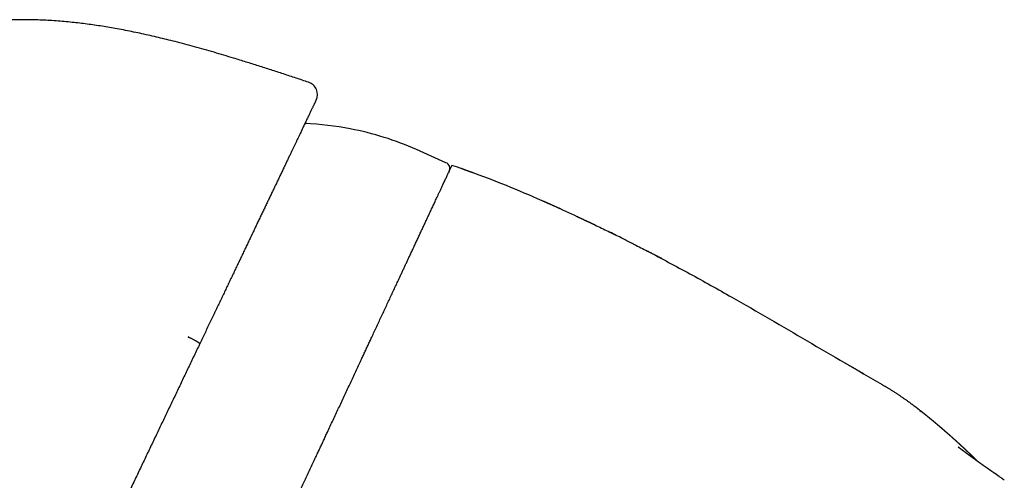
# Model space of a CAD drawing. Header units: millimetres. Extents: x 8 to 755, y 12 to 444.
# Tile 4 of 44: x 117 to 194, y 408 to 444. Entities that reach past the tile are written whole.
import ezdxf

# ---------------------------------------------------------------- set-up
doc = ezdxf.new("R2010")
doc.units = ezdxf.units.MM

msp = doc.modelspace()

# ---------------------------------------------------------------- linework, layer by layer
at = {"color": 7, "linetype": 'Continuous', "lineweight": 30}
for p, q in [((150.392, 432.92), (148.116, 433.934)), ((150.64, 432.248), (150.597, 432.155)), ((161.924, 428.092), (161.877, 428.114)), ((161.912, 428.074), (161.924, 428.092)), ((166.002, 426.062), (166.002, 426.061)), ((130.406, 419.39), (130.447, 419.386)), ((184.225, 415.683), (184.278, 415.651)), ((187.123, 413.704), (187.225, 413.624)), ((190.104, 410.85), (190.094, 410.858)), ((190.116, 410.841), (190.094, 410.858)), ((190.116, 410.841), (190.094, 410.858)), ((193.069, 408.716), (192.894, 408.836))]:
    msp.add_line(p, q, dxfattribs=at)
for centre, radius, start, end in [((139.429, 438.211), 1, 334.5, 71.65722), ((138.298, 410.985), 25, 79.20959, 87.33138), ((138.596, 412.552), 23.405, 66, 79.20959), ((150.189, 432.464), 0.5, 335, 66)]:
    msp.add_arc(centre, radius, start, end, dxfattribs=at)
for points, knots in [([(139.743, 439.16), (139.42, 439.267), (138.775, 439.481), (137.806, 439.8), (136.837, 440.115), (135.87, 440.425), (134.903, 440.73), (134.006, 441.007), (133.179, 441.257), (132.422, 441.48), (131.666, 441.698), (130.91, 441.909), (130.156, 442.113), (129.439, 442.301), (128.759, 442.472), (128.115, 442.628), (127.473, 442.778), (126.831, 442.92), (126.191, 443.055), (125.552, 443.183), (124.932, 443.3), (124.331, 443.406), (123.748, 443.501), (123.167, 443.589), (122.587, 443.669), (122.008, 443.742), (121.413, 443.808), (120.802, 443.866), (120.175, 443.916), (119.55, 443.956), (118.927, 443.985), (118.305, 444.004), (117.684, 444.013), (117.083, 444.012), (116.5, 444.002), (115.935, 443.983), (115.372, 443.957), (114.811, 443.922), (114.251, 443.879), (113.692, 443.828), (113.135, 443.769), (112.579, 443.702), (112.024, 443.627), (111.471, 443.545), (110.92, 443.454), (110.336, 443.35), (109.722, 443.23), (109.078, 443.094), (108.435, 442.947), (107.804, 442.792), (107.185, 442.63), (106.577, 442.462), (105.972, 442.284), (105.368, 442.096), (104.769, 441.901), (104.176, 441.699), (103.589, 441.489), (103.003, 441.271), (102.414, 441.042), (101.824, 440.804), (101.232, 440.555), (100.641, 440.298), (100.052, 440.033), (99.465, 439.759), (98.88, 439.477), (98.264, 439.171), (97.618, 438.839), (96.943, 438.479), (96.27, 438.109), (95.599, 437.728), (94.931, 437.336), (94.278, 436.943), (93.641, 436.547), (93.018, 436.15), (92.398, 435.744), (91.779, 435.329), (91.151, 434.898), (90.513, 434.448), (89.864, 433.981), (89.219, 433.504), (88.576, 433.018), (87.935, 432.523), (87.31, 432.029), (86.699, 431.536), (86.102, 431.045), (85.508, 430.547), (84.916, 430.041), (84.303, 429.508), (83.671, 428.947), (83.018, 428.356), (82.369, 427.758), (81.722, 427.15), (81.079, 426.535), (80.438, 425.911), (79.8, 425.278), (79.15, 424.623), (78.488, 423.944), (77.815, 423.241), (77.145, 422.529), (76.478, 421.809), (75.814, 421.08), (75.155, 420.344), (74.476, 419.575), (73.78, 418.773), (73.066, 417.937), (72.356, 417.092), (71.65, 416.239), (70.949, 415.377), (70.252, 414.508), (69.559, 413.631), (68.87, 412.746), (68.186, 411.855), (67.51, 410.962), (66.842, 410.067), (66.182, 409.172), (65.526, 408.271), (64.845, 407.323), (64.139, 406.328), (63.409, 405.284), (62.685, 404.234), (61.965, 403.178), (61.252, 402.117), (60.543, 401.05), (59.84, 399.978), (59.083, 398.809), (58.273, 397.543), (57.413, 396.178), (56.561, 394.808), (55.718, 393.433), (54.867, 392.027), (54.009, 390.589), (53.143, 389.121), (52.288, 387.65), (51.442, 386.179), (50.607, 384.708), (49.797, 383.265), (49.012, 381.851), (48.252, 380.468), (47.501, 379.087), (46.758, 377.71), (46.066, 376.412), (45.421, 375.195), (44.823, 374.057), (44.231, 372.925), (43.646, 371.796), (43.067, 370.673), (42.506, 369.576), (41.961, 368.506), (41.432, 367.462), (40.91, 366.425), (40.393, 365.393), (40.051, 364.707), (39.881, 364.365)], [0, 0, 0, 0, 0.007334, 0.01466, 0.021975, 0.029275, 0.036557, 0.043817, 0.049505, 0.055175, 0.060828, 0.06646, 0.072073, 0.077663, 0.082436, 0.087192, 0.091929, 0.096648, 0.101348, 0.106029, 0.11069, 0.114946, 0.119185, 0.123407, 0.127613, 0.131803, 0.135976, 0.140511, 0.145028, 0.149528, 0.154011, 0.158481, 0.162937, 0.16738, 0.171444, 0.175498, 0.179546, 0.183586, 0.187621, 0.19165, 0.195675, 0.199697, 0.203716, 0.207732, 0.211748, 0.215762, 0.220494, 0.225228, 0.229963, 0.234702, 0.239225, 0.243753, 0.248287, 0.252827, 0.257375, 0.261849, 0.266331, 0.270822, 0.275323, 0.279927, 0.284542, 0.289168, 0.293807, 0.298459, 0.303124, 0.307803, 0.313279, 0.318776, 0.324293, 0.329832, 0.335392, 0.340975, 0.346259, 0.351563, 0.356889, 0.362235, 0.367602, 0.373318, 0.379058, 0.384822, 0.390611, 0.396425, 0.402263, 0.40779, 0.413339, 0.41891, 0.424503, 0.430117, 0.436409, 0.442727, 0.449073, 0.455444, 0.461842, 0.468266, 0.474715, 0.48119, 0.488156, 0.495151, 0.502173, 0.509223, 0.516299, 0.523401, 0.530528, 0.538397, 0.546294, 0.55422, 0.562173, 0.570152, 0.578157, 0.586185, 0.594237, 0.602311, 0.610405, 0.618375, 0.626362, 0.634366, 0.642386, 0.651517, 0.660665, 0.669829, 0.679006, 0.688195, 0.697393, 0.7066, 0.715813, 0.7274, 0.738991, 0.75058, 0.762165, 0.773741, 0.786003, 0.798247, 0.810466, 0.822656, 0.834812, 0.846929, 0.858313, 0.869653, 0.880945, 0.892185, 0.903368, 0.912641, 0.92187, 0.931051, 0.940181, 0.94926, 0.958283, 0.966738, 0.975139, 0.983485, 0.991772, 1, 1, 1, 1]), ([(140.331, 437.781), (140.331, 437.78), (140.33, 437.779), (140.326, 437.769), (140.318, 437.752), (140.307, 437.73), (140.293, 437.7), (140.276, 437.665), (140.256, 437.622), (140.232, 437.573), (140.206, 437.517), (140.176, 437.455), (140.143, 437.386), (140.107, 437.31), (140.068, 437.229), (140.026, 437.141), (139.98, 437.044), (139.929, 436.937), (139.874, 436.821), (139.815, 436.698), (139.753, 436.567), (139.689, 436.433), (139.623, 436.295), (139.556, 436.155), (139.486, 436.009), (139.413, 435.856), (139.338, 435.697), (139.259, 435.532), (139.177, 435.36), (139.092, 435.183), (139.005, 434.999), (138.915, 434.81), (138.822, 434.616), (138.726, 434.415), (138.628, 434.21), (138.527, 433.998), (138.421, 433.776), (138.31, 433.543), (138.193, 433.298), (138.073, 433.047), (137.951, 432.79), (137.819, 432.512), (137.676, 432.214), (137.524, 431.894), (137.367, 431.566), (137.217, 431.252), (137.075, 430.954), (136.941, 430.674), (136.805, 430.388), (136.667, 430.099), (136.526, 429.802), (136.38, 429.497), (136.232, 429.185), (136.081, 428.869), (135.927, 428.548), (135.772, 428.222), (135.614, 427.89), (135.454, 427.554), (135.291, 427.214), (135.127, 426.869), (134.962, 426.523), (134.796, 426.175), (134.629, 425.824), (134.46, 425.471), (134.29, 425.114), (134.118, 424.753), (133.944, 424.39), (133.77, 424.023), (133.593, 423.654), (133.416, 423.282), (133.237, 422.906), (133.057, 422.529), (132.875, 422.149), (132.693, 421.766), (132.509, 421.381), (132.32, 420.984), (132.124, 420.574), (131.923, 420.152), (131.72, 419.727), (131.517, 419.301), (131.381, 419.015), (131.313, 418.872)], [0, 0, 0, 0, 0.012185, 0.024372, 0.036561, 0.048748, 0.060933, 0.073202, 0.085473, 0.097745, 0.110016, 0.122285, 0.134512, 0.146741, 0.158972, 0.171201, 0.183428, 0.19654, 0.209654, 0.22277, 0.235884, 0.248995, 0.261151, 0.273308, 0.285467, 0.297624, 0.309779, 0.322018, 0.33426, 0.346503, 0.358745, 0.370984, 0.383181, 0.395381, 0.407582, 0.419781, 0.431978, 0.44506, 0.458144, 0.471229, 0.484313, 0.497394, 0.512568, 0.527744, 0.542921, 0.558094, 0.570316, 0.582541, 0.594767, 0.606992, 0.619215, 0.631792, 0.644373, 0.656954, 0.669534, 0.682112, 0.694785, 0.707461, 0.720137, 0.732813, 0.745486, 0.757962, 0.77044, 0.782919, 0.795398, 0.807873, 0.820349, 0.832828, 0.845307, 0.857786, 0.870261, 0.882737, 0.895216, 0.907695, 0.920174, 0.932649, 0.946117, 0.959588, 0.973061, 0.986532, 1, 1, 1, 1]), ([(129.726, 387.398), (129.726, 387.399), (129.727, 387.401), (129.734, 387.415), (129.744, 387.437), (129.759, 387.469), (129.778, 387.51), (129.802, 387.56), (129.829, 387.619), (129.861, 387.688), (129.897, 387.765), (129.937, 387.851), (129.982, 387.946), (130.025, 388.04), (130.067, 388.13), (130.106, 388.214), (130.148, 388.302), (130.191, 388.395), (130.236, 388.492), (130.291, 388.609), (130.355, 388.747), (130.432, 388.912), (130.513, 389.085), (130.598, 389.267), (130.687, 389.458), (130.78, 389.658), (130.878, 389.867), (130.979, 390.085), (131.084, 390.311), (131.194, 390.545), (131.307, 390.788), (131.413, 391.015), (131.51, 391.224), (131.598, 391.413), (131.688, 391.606), (131.78, 391.802), (131.874, 392.003), (131.982, 392.235), (132.105, 392.5), (132.245, 392.801), (132.389, 393.109), (132.536, 393.424), (132.686, 393.746), (132.84, 394.075), (132.996, 394.411), (133.156, 394.754), (133.319, 395.103), (133.485, 395.459), (133.654, 395.821), (133.809, 396.154), (133.95, 396.456), (134.076, 396.726), (134.203, 396.998), (134.331, 397.274), (134.461, 397.552), (134.61, 397.871), (134.777, 398.231), (134.965, 398.634), (135.156, 399.041), (135.348, 399.454), (135.542, 399.871), (135.739, 400.292), (135.937, 400.718), (136.138, 401.148), (136.34, 401.581), (136.543, 402.018), (136.749, 402.459), (136.936, 402.86), (137.105, 403.222), (137.254, 403.542), (137.404, 403.864), (137.555, 404.187), (137.707, 404.512), (137.874, 404.871), (138.056, 405.263), (138.255, 405.689), (138.455, 406.117), (138.655, 406.546), (138.856, 406.976), (139.057, 407.408), (139.259, 407.841), (139.463, 408.278), (139.668, 408.719), (139.876, 409.164), (140.084, 409.61), (140.273, 410.016), (140.444, 410.383), (140.597, 410.71), (140.749, 411.038), (140.902, 411.365), (141.055, 411.692), (141.229, 412.066), (141.425, 412.486), (141.642, 412.952), (141.859, 413.417), (142.075, 413.88), (142.29, 414.342), (142.505, 414.802), (142.718, 415.26), (142.931, 415.715), (143.142, 416.168), (143.352, 416.619), (143.561, 417.067), (143.749, 417.469), (143.915, 417.827), (144.062, 418.141), (144.208, 418.454), (144.352, 418.764), (144.497, 419.073), (144.659, 419.421), (144.838, 419.806), (145.035, 420.228), (145.23, 420.645), (145.422, 421.058), (145.612, 421.466), (145.8, 421.869), (145.986, 422.267), (146.169, 422.66), (146.35, 423.047), (146.528, 423.429), (146.703, 423.805), (146.859, 424.141), (146.997, 424.436), (147.117, 424.694), (147.236, 424.948), (147.353, 425.2), (147.469, 425.448), (147.598, 425.725), (147.74, 426.029), (147.893, 426.358), (148.044, 426.681), (148.191, 426.996), (148.334, 427.304), (148.474, 427.604), (148.611, 427.897), (148.744, 428.183), (148.874, 428.46), (148.999, 428.73), (149.121, 428.991), (149.228, 429.221), (149.321, 429.421), (149.402, 429.592), (149.48, 429.76), (149.556, 429.923), (149.63, 430.083), (149.712, 430.258), (149.8, 430.447), (149.894, 430.647), (149.983, 430.839), (150.068, 431.022), (150.149, 431.195), (150.226, 431.36), (150.298, 431.515), (150.366, 431.661), (150.43, 431.798), (150.49, 431.926), (150.545, 432.044), (150.591, 432.142), (150.629, 432.224), (150.66, 432.291), (150.689, 432.353), (150.716, 432.41), (150.74, 432.462), (150.764, 432.513), (150.786, 432.562), (150.807, 432.605), (150.824, 432.642), (150.837, 432.671), (150.847, 432.693), (150.853, 432.706), (150.856, 432.712), (150.857, 432.713), (150.857, 432.713)], [0, 0, 0, 0, 0.00638, 0.01276, 0.019151, 0.025541, 0.031921, 0.038301, 0.044691, 0.051082, 0.057462, 0.063842, 0.070232, 0.076623, 0.081163, 0.085703, 0.090243, 0.094792, 0.09934, 0.103889, 0.110477, 0.117064, 0.123663, 0.130262, 0.13685, 0.143437, 0.150036, 0.156635, 0.163223, 0.16981, 0.176409, 0.183008, 0.187717, 0.192425, 0.197134, 0.201852, 0.20657, 0.211288, 0.217873, 0.224459, 0.231056, 0.237653, 0.244239, 0.250825, 0.257422, 0.264019, 0.270605, 0.277191, 0.283788, 0.290385, 0.295092, 0.299799, 0.304505, 0.309222, 0.313938, 0.318654, 0.325241, 0.331829, 0.338427, 0.345026, 0.351613, 0.3582, 0.364799, 0.371398, 0.377985, 0.384572, 0.391171, 0.39777, 0.402478, 0.407186, 0.411894, 0.416612, 0.421329, 0.426047, 0.432156, 0.438265, 0.444383, 0.450501, 0.45661, 0.462719, 0.468837, 0.474955, 0.481211, 0.487468, 0.493734, 0.5, 0.504599, 0.509198, 0.513796, 0.518403, 0.523011, 0.527618, 0.534205, 0.540792, 0.547391, 0.55399, 0.560577, 0.567164, 0.573763, 0.580361, 0.586948, 0.593536, 0.600134, 0.606733, 0.611441, 0.616149, 0.620857, 0.625574, 0.630292, 0.635009, 0.641598, 0.648188, 0.654789, 0.66139, 0.667979, 0.674569, 0.68117, 0.687771, 0.69436, 0.70095, 0.707551, 0.714152, 0.718862, 0.723572, 0.728282, 0.733002, 0.737721, 0.742441, 0.749025, 0.755609, 0.762205, 0.768801, 0.775385, 0.781969, 0.788565, 0.795161, 0.801745, 0.808329, 0.814925, 0.821521, 0.826226, 0.830932, 0.835637, 0.840352, 0.845067, 0.849781, 0.856372, 0.862963, 0.869565, 0.876167, 0.882758, 0.889348, 0.89595, 0.902553, 0.909143, 0.915734, 0.922336, 0.928938, 0.933649, 0.938361, 0.943072, 0.947793, 0.952514, 0.957234, 0.962998, 0.968762, 0.974526, 0.980306, 0.986088, 0.991868, 0.995934, 1, 1, 1, 1]), ([(161.084, 428.483), (160.458, 428.777), (158.928, 429.496), (156.463, 430.577), (153.686, 431.715), (151.8, 432.381), (150.857, 432.713)], [0, 0, 0, 0, 0.187283, 0.458191, 0.729111, 1, 1, 1, 1]), ([(152.509, 432.131), (152.506, 432.132), (152.502, 432.133), (152.494, 432.135), (152.485, 432.138), (152.475, 432.14), (152.464, 432.143), (152.451, 432.146), (152.438, 432.15), (152.424, 432.154), (152.409, 432.159), (152.394, 432.164), (152.382, 432.168), (152.371, 432.172), (152.357, 432.177), (152.333, 432.186), (152.301, 432.198), (152.258, 432.213), (152.211, 432.23), (152.16, 432.249), (152.107, 432.268), (152.054, 432.287), (152.003, 432.306), (151.955, 432.323), (151.908, 432.341), (151.864, 432.357), (151.822, 432.373), (151.783, 432.388), (151.745, 432.402), (151.71, 432.416), (151.677, 432.428), (151.646, 432.44), (151.617, 432.451), (151.59, 432.461), (151.574, 432.466), (151.566, 432.469)], [0, 0, 0, 0, 0.058603, 0.111855, 0.159773, 0.202383, 0.239721, 0.271842, 0.298837, 0.320857, 0.338191, 0.35144, 0.356938, 0.362016, 0.370323, 0.380687, 0.401359, 0.424344, 0.451601, 0.480086, 0.510459, 0.53997, 0.568926, 0.597715, 0.626737, 0.656382, 0.687018, 0.71898, 0.752564, 0.788026, 0.825582, 0.865417, 0.907683, 0.952508, 1, 1, 1, 1]), ([(159.214, 429.354), (159.177, 429.371), (159.105, 429.403), (158.999, 429.451), (158.899, 429.496), (158.804, 429.538), (158.72, 429.576), (158.646, 429.609), (158.58, 429.638), (158.519, 429.665), (158.462, 429.691), (158.409, 429.714), (158.352, 429.74), (158.293, 429.766), (158.232, 429.793), (158.186, 429.813), (158.151, 429.829), (158.125, 429.841), (158.098, 429.853), (158.07, 429.865), (158.042, 429.878), (158.012, 429.892), (157.982, 429.906), (157.95, 429.92), (157.917, 429.934), (157.896, 429.944), (157.885, 429.949)], [0, 0, 0, 0, 0.083823, 0.161993, 0.234597, 0.301739, 0.363545, 0.411091, 0.455158, 0.495891, 0.533472, 0.568141, 0.600455, 0.644884, 0.684461, 0.719188, 0.735472, 0.753158, 0.772987, 0.795473, 0.820971, 0.849722, 0.881895, 0.917612, 0.956958, 1, 1, 1, 1]), ([(159.215, 429.353), (159.215, 429.353), (159.215, 429.353), (159.214, 429.353), (159.212, 429.354), (159.212, 429.354)], [0, 0, 0, 0, 0.243971, 0.942489, 1, 1, 1, 1]), ([(161.903, 428.102), (161.897, 428.105), (161.886, 428.11), (161.866, 428.119), (161.845, 428.128), (161.823, 428.138), (161.8, 428.147), (161.775, 428.158), (161.749, 428.169), (161.722, 428.181), (161.694, 428.194), (161.664, 428.207), (161.632, 428.222), (161.599, 428.237), (161.566, 428.253), (161.531, 428.27), (161.494, 428.287), (161.456, 428.305), (161.416, 428.324), (161.374, 428.344), (161.33, 428.365), (161.284, 428.387), (161.236, 428.41), (161.186, 428.434), (161.133, 428.459), (161.076, 428.487), (161.014, 428.518), (160.946, 428.55), (160.875, 428.585), (160.801, 428.62), (160.724, 428.657), (160.644, 428.695), (160.591, 428.72), (160.563, 428.733)], [0, 0, 0, 0, 0.048869, 0.093827, 0.134926, 0.172237, 0.205854, 0.235906, 0.26257, 0.286103, 0.306875, 0.325419, 0.342479, 0.358996, 0.376013, 0.393885, 0.412617, 0.432208, 0.452658, 0.473968, 0.496319, 0.520204, 0.54596, 0.573853, 0.604091, 0.636839, 0.677499, 0.721748, 0.7697, 0.82144, 0.877037, 0.936543, 1, 1, 1, 1]), ([(161.924, 428.092), (162.266, 427.929), (162.813, 427.668), (163.355, 427.399), (163.558, 427.299)], [0, 0, 0, 0, 0.6270849, 1, 1, 1, 1]), ([(164.775, 426.69), (164.504, 426.828), (163.903, 427.132), (163.299, 427.428), (162.968, 427.59)], [0, 0, 0, 0, 0.452308, 1, 1, 1, 1]), ([(164.757, 426.699), (164.835, 426.661), (165.251, 426.451), (165.665, 426.236), (166.002, 426.062)], [0, 0, 0, 0, 0.185759, 1, 1, 1, 1]), ([(167.137, 425.466), (167.137, 425.467), (167.135, 425.467), (167.129, 425.471), (167.116, 425.478), (167.093, 425.49), (167.064, 425.505), (167.027, 425.525), (166.984, 425.548), (166.932, 425.575), (166.874, 425.606), (166.808, 425.64), (166.735, 425.679), (166.654, 425.721), (166.562, 425.77), (166.457, 425.824), (166.34, 425.886), (166.214, 425.952), (166.1, 426.011), (166.029, 426.048), (166.002, 426.062)], [0, 0, 0, 0, 0.001603, 0.004068, 0.016842, 0.037806, 0.063347, 0.095399, 0.133966, 0.179053, 0.230662, 0.288793, 0.353449, 0.42463, 0.502337, 0.597117, 0.700083, 0.811236, 0.930575, 1, 1, 1, 1]), ([(166.002, 426.062), (167.1, 425.481), (169.296, 424.321), (173.427, 422.002), (178.377, 419.107), (182.255, 416.837), (184.187, 415.705)], [0, 0, 0, 0, 0.177971, 0.355946, 0.679004, 1, 1, 1, 1]), ([(130.447, 419.386), (130.444, 419.388), (130.439, 419.393), (130.434, 419.399), (130.43, 419.402), (130.427, 419.405), (130.426, 419.406), (130.425, 419.408), (130.424, 419.409), (130.423, 419.409), (130.423, 419.41), (130.423, 419.41), (130.423, 419.41), (130.423, 419.411)], [0, 0, 0, 0, 0.339153, 0.5615, 0.707199, 0.803056, 0.866542, 0.909017, 0.937909, 0.967282, 0.980365, 0.991361, 1, 1, 1, 1]), ([(131.313, 418.872), (131.313, 418.873), (131.313, 418.875), (131.314, 418.879), (131.311, 418.885), (131.306, 418.893), (131.297, 418.904), (131.282, 418.918), (131.259, 418.937), (131.229, 418.958), (131.194, 418.983), (131.153, 419.009), (131.108, 419.037), (131.057, 419.067), (131.001, 419.099), (130.942, 419.132), (130.879, 419.167), (130.813, 419.202), (130.743, 419.238), (130.672, 419.275), (130.599, 419.312), (130.523, 419.348), (130.472, 419.373), (130.446, 419.385)], [0, 0, 0, 0, 0.008542, 0.042817, 0.077091, 0.111765, 0.146438, 0.199312, 0.252186, 0.306578, 0.36097, 0.413554, 0.466139, 0.520232, 0.574326, 0.626775, 0.679224, 0.733187, 0.78715, 0.8396, 0.892049, 0.946025, 1, 1, 1, 1]), ([(131.313, 418.872), (131.276, 418.796), (131.165, 418.563), (130.98, 418.176), (130.758, 417.709), (130.535, 417.243), (130.313, 416.777), (130.091, 416.311), (129.868, 415.845), (129.646, 415.379), (129.424, 414.913), (129.203, 414.449), (128.983, 413.988), (128.764, 413.529), (128.547, 413.074), (128.33, 412.62), (128.115, 412.168), (127.895, 411.707), (127.672, 411.239), (127.445, 410.763), (127.219, 410.29), (126.994, 409.818), (126.767, 409.343), (126.539, 408.863), (126.308, 408.38), (126.079, 407.9), (125.852, 407.423), (125.626, 406.95), (125.402, 406.481), (125.18, 406.016), (124.96, 405.555), (124.743, 405.098), (124.527, 404.646), (124.314, 404.199), (124.114, 403.779), (123.927, 403.387), (123.752, 403.022), (123.58, 402.66), (123.409, 402.302), (123.238, 401.944), (123.068, 401.586), (122.897, 401.228), (122.728, 400.875), (122.562, 400.527), (122.399, 400.184), (122.238, 399.846), (122.079, 399.514), (121.923, 399.187), (121.77, 398.866), (121.62, 398.551), (121.473, 398.242), (121.326, 397.934), (121.179, 397.627), (121.034, 397.323), (120.892, 397.025), (120.759, 396.747), (120.635, 396.487), (120.519, 396.243), (120.406, 396.006), (120.296, 395.776), (120.189, 395.552), (120.086, 395.335), (119.986, 395.125), (119.889, 394.922), (119.795, 394.726), (119.706, 394.538), (119.619, 394.357), (119.535, 394.179), (119.452, 394.007), (119.373, 393.84), (119.297, 393.682), (119.227, 393.534), (119.161, 393.395), (119.099, 393.267), (119.042, 393.147), (118.99, 393.037), (118.941, 392.935), (118.897, 392.843), (118.858, 392.761), (118.823, 392.687), (118.792, 392.623), (118.767, 392.571), (118.748, 392.529), (118.732, 392.497), (118.72, 392.471), (118.711, 392.453), (118.706, 392.442), (118.705, 392.441), (118.705, 392.44)], [0, 0, 0, 0, 0.005892, 0.017874, 0.029858, 0.041842, 0.053826, 0.065808, 0.077856, 0.089907, 0.101959, 0.11401, 0.126059, 0.137974, 0.149892, 0.16181, 0.173728, 0.185644, 0.198336, 0.21103, 0.223725, 0.23642, 0.249112, 0.262375, 0.27564, 0.288906, 0.302169, 0.315433, 0.328699, 0.341965, 0.355229, 0.368493, 0.38176, 0.395026, 0.408291, 0.41948, 0.430671, 0.441863, 0.453054, 0.464243, 0.475862, 0.487482, 0.499103, 0.510722, 0.522341, 0.533962, 0.545583, 0.557202, 0.568822, 0.580444, 0.592066, 0.603686, 0.615919, 0.628155, 0.64039, 0.652624, 0.663437, 0.674253, 0.685068, 0.695881, 0.706696, 0.717512, 0.728328, 0.739142, 0.749957, 0.760773, 0.77159, 0.782405, 0.793871, 0.805339, 0.816808, 0.828274, 0.839536, 0.850802, 0.862069, 0.873335, 0.884597, 0.89586, 0.907127, 0.918395, 0.929662, 0.940925, 0.950767, 0.960614, 0.970462, 0.98031, 0.990157, 1, 1, 1, 1]), ([(182.755, 416.538), (182.727, 416.554), (182.674, 416.586), (182.595, 416.631), (182.523, 416.673), (182.457, 416.712), (182.397, 416.747), (182.342, 416.779), (182.293, 416.808), (182.25, 416.833), (182.212, 416.856), (182.182, 416.873), (182.159, 416.887), (182.136, 416.9), (182.109, 416.916), (182.078, 416.934), (182.044, 416.954), (182.004, 416.977), (181.961, 417.003), (181.91, 417.032), (181.851, 417.067), (181.785, 417.106), (181.712, 417.148), (181.633, 417.194), (181.548, 417.244), (181.457, 417.298), (181.394, 417.335), (181.361, 417.354)], [0, 0, 0, 0, 0.065134, 0.125151, 0.180177, 0.230324, 0.275695, 0.316384, 0.352478, 0.384053, 0.411183, 0.433939, 0.44623, 0.459411, 0.474831, 0.493136, 0.514715, 0.539803, 0.568544, 0.601033, 0.642828, 0.689655, 0.741548, 0.798526, 0.860596, 0.927756, 1, 1, 1, 1]), ([(184.224, 415.683), (184.218, 415.687), (184.206, 415.694), (184.193, 415.701), (184.187, 415.705)], [0, 0, 0, 0, 0.500564, 1, 1, 1, 1]), ([(187.119, 413.709), (187.118, 413.71), (187.114, 413.713), (187.106, 413.719), (187.096, 413.727), (187.087, 413.734), (187.078, 413.741), (187.071, 413.746), (187.063, 413.752), (187.055, 413.759), (187.047, 413.765), (187.038, 413.772), (187.03, 413.778), (187.021, 413.785), (187.012, 413.792), (186.999, 413.802), (186.981, 413.816), (186.959, 413.834), (186.935, 413.852), (186.911, 413.87), (186.886, 413.89), (186.859, 413.91), (186.834, 413.929), (186.812, 413.946), (186.797, 413.958), (186.788, 413.964), (186.782, 413.969), (186.775, 413.974), (186.767, 413.98), (186.756, 413.988), (186.744, 413.997), (186.731, 414.008), (186.716, 414.019), (186.692, 414.037), (186.658, 414.063), (186.611, 414.097), (186.561, 414.135), (186.508, 414.175), (186.451, 414.217), (186.391, 414.261), (186.326, 414.308), (186.258, 414.357), (186.186, 414.409), (186.11, 414.464), (186.03, 414.521), (185.946, 414.58), (185.858, 414.642), (185.765, 414.706), (185.676, 414.767), (185.59, 414.826), (185.508, 414.88), (185.427, 414.935), (185.346, 414.988), (185.227, 415.066), (185.071, 415.167), (184.879, 415.289), (184.692, 415.404), (184.511, 415.514), (184.356, 415.607), (184.26, 415.662), (184.224, 415.683)], [0, 0, 0, 0, 0.003696, 0.016171, 0.028838, 0.042166, 0.050062, 0.058178, 0.067315, 0.078047, 0.090375, 0.101181, 0.112973, 0.125751, 0.139446, 0.153152, 0.182769, 0.21104, 0.23797, 0.263563, 0.288254, 0.311569, 0.333309, 0.353359, 0.371718, 0.375982, 0.380668, 0.38631, 0.392911, 0.400474, 0.408837, 0.41813, 0.428353, 0.439249, 0.464515, 0.488672, 0.511782, 0.533235, 0.553848, 0.573705, 0.592901, 0.611541, 0.629737, 0.647613, 0.665298, 0.682926, 0.700633, 0.718552, 0.736811, 0.751747, 0.766951, 0.782033, 0.796936, 0.811658, 0.847788, 0.882749, 0.91652, 0.949084, 0.980426, 1, 1, 1, 1]), ([(187.119, 413.709), (187.122, 413.706), (187.135, 413.697), (187.152, 413.683), (187.166, 413.672), (187.171, 413.667)], [0, 0, 0, 0, 0.1864398, 0.6809175, 1, 1, 1, 1]), ([(187.171, 413.667), (187.174, 413.665), (187.178, 413.662), (187.181, 413.659), (187.182, 413.658)], [0, 0, 0, 0, 0.805859, 1, 1, 1, 1]), ([(191.599, 409.745), (191.599, 409.745), (191.596, 409.748), (191.588, 409.756), (191.578, 409.766), (191.568, 409.776), (191.558, 409.785), (191.55, 409.794), (191.542, 409.802), (191.534, 409.81), (191.526, 409.817), (191.518, 409.825), (191.509, 409.834), (191.5, 409.843), (191.49, 409.853), (191.482, 409.861), (191.474, 409.869), (191.467, 409.875), (191.462, 409.881), (191.456, 409.886), (191.45, 409.892), (191.444, 409.899), (191.436, 409.906), (191.427, 409.915), (191.417, 409.925), (191.407, 409.934), (191.397, 409.944), (191.389, 409.952), (191.383, 409.959), (191.377, 409.964), (191.372, 409.969), (191.367, 409.974), (191.361, 409.98), (191.354, 409.986), (191.346, 409.995), (191.336, 410.004), (191.327, 410.013), (191.32, 410.02), (191.313, 410.027), (191.307, 410.032), (191.302, 410.037), (191.296, 410.044), (191.286, 410.053), (191.276, 410.063), (191.265, 410.073), (191.256, 410.083), (191.244, 410.094), (191.233, 410.105), (191.221, 410.116), (191.211, 410.126), (191.202, 410.135), (191.195, 410.142), (191.188, 410.149), (191.182, 410.155), (191.176, 410.16), (191.17, 410.166), (191.164, 410.171), (191.159, 410.177), (191.152, 410.183), (191.144, 410.191), (191.137, 410.198), (191.128, 410.206), (191.12, 410.214), (191.112, 410.222), (191.104, 410.23), (191.097, 410.237), (191.09, 410.243), (191.083, 410.25), (191.077, 410.256), (191.071, 410.261), (191.066, 410.266), (191.06, 410.272), (191.053, 410.279), (191.045, 410.286), (191.036, 410.295), (191.026, 410.305), (191.016, 410.314), (191.008, 410.322), (191, 410.33), (190.993, 410.336), (190.987, 410.343), (190.98, 410.349), (190.974, 410.354), (190.968, 410.36), (190.962, 410.366), (190.954, 410.373), (190.946, 410.382), (190.936, 410.391), (190.926, 410.401), (190.916, 410.41), (190.908, 410.418), (190.899, 410.426), (190.891, 410.434), (190.883, 410.441), (190.876, 410.448), (190.869, 410.455), (190.86, 410.463), (190.851, 410.473), (190.839, 410.483), (190.827, 410.495), (190.815, 410.506), (190.804, 410.516), (190.795, 410.526), (190.786, 410.534), (190.778, 410.542), (190.77, 410.549), (190.762, 410.557), (190.752, 410.566), (190.74, 410.577), (190.728, 410.589), (190.715, 410.601), (190.702, 410.613), (190.69, 410.625), (190.68, 410.634), (190.671, 410.642), (190.663, 410.65), (190.655, 410.657), (190.647, 410.665), (190.639, 410.673), (190.63, 410.681), (190.621, 410.69), (190.612, 410.699), (190.602, 410.708), (190.592, 410.717), (190.583, 410.725), (190.576, 410.733), (190.568, 410.739), (190.561, 410.746), (190.554, 410.752), (190.547, 410.759), (190.54, 410.766), (190.532, 410.773), (190.523, 410.782), (190.512, 410.792), (190.501, 410.802), (190.49, 410.812), (190.479, 410.823), (190.468, 410.833), (190.459, 410.842), (190.45, 410.85), (190.443, 410.856), (190.438, 410.862), (190.432, 410.867), (190.427, 410.872), (190.422, 410.876), (190.416, 410.881), (190.411, 410.886), (190.405, 410.892), (190.397, 410.899), (190.388, 410.908), (190.377, 410.917), (190.366, 410.928), (190.354, 410.939), (190.343, 410.95), (190.332, 410.96), (190.321, 410.97), (190.312, 410.978), (190.305, 410.985), (190.298, 410.991), (190.293, 410.996), (190.287, 411.001), (190.282, 411.006), (190.277, 411.011), (190.27, 411.017), (190.263, 411.024), (190.253, 411.032), (190.243, 411.042), (190.231, 411.053), (190.219, 411.064), (190.208, 411.074), (190.198, 411.083), (190.189, 411.091), (190.181, 411.099), (190.174, 411.105), (190.168, 411.111), (190.163, 411.116), (190.157, 411.121), (190.151, 411.126), (190.145, 411.132), (190.139, 411.138), (190.13, 411.145), (190.12, 411.155), (190.108, 411.166), (190.095, 411.178), (190.082, 411.189), (190.07, 411.2), (190.06, 411.21), (190.049, 411.22), (190.04, 411.228), (190.027, 411.24), (190.008, 411.257), (189.99, 411.274), (189.977, 411.286), (189.969, 411.293), (189.96, 411.301), (189.95, 411.31), (189.94, 411.319), (189.929, 411.329), (189.918, 411.339), (189.907, 411.349), (189.896, 411.359), (189.887, 411.368), (189.878, 411.376), (189.87, 411.383), (189.863, 411.389), (189.854, 411.397), (189.844, 411.406), (189.831, 411.418), (189.821, 411.427), (189.813, 411.435), (189.806, 411.44), (189.799, 411.446), (189.792, 411.453), (189.782, 411.462), (189.77, 411.473), (189.756, 411.485), (189.743, 411.497), (189.729, 411.51), (189.716, 411.522), (189.703, 411.533), (189.691, 411.544), (189.68, 411.554), (189.669, 411.564), (189.658, 411.573), (189.648, 411.582), (189.639, 411.591), (189.628, 411.6), (189.616, 411.611), (189.602, 411.623), (189.588, 411.636), (189.568, 411.654), (189.544, 411.675), (189.521, 411.696), (189.503, 411.711), (189.492, 411.722), (189.481, 411.731), (189.47, 411.741), (189.46, 411.749), (189.452, 411.757), (189.443, 411.765), (189.434, 411.772), (189.426, 411.78), (189.417, 411.788), (189.407, 411.796), (189.396, 411.806), (189.384, 411.817), (189.374, 411.826), (189.364, 411.834), (189.354, 411.843), (189.343, 411.853), (189.331, 411.863), (189.319, 411.874), (189.307, 411.885), (189.296, 411.895), (189.286, 411.903), (189.278, 411.91), (189.271, 411.917), (189.263, 411.923), (189.255, 411.93), (189.246, 411.938), (189.237, 411.946), (189.228, 411.954), (189.218, 411.963), (189.208, 411.972), (189.197, 411.981), (189.186, 411.991), (189.175, 412), (189.165, 412.01), (189.155, 412.018), (189.147, 412.025), (189.14, 412.031), (189.133, 412.037), (189.127, 412.043), (189.121, 412.047), (189.116, 412.052), (189.109, 412.058), (189.102, 412.064), (189.094, 412.072), (189.085, 412.079), (189.074, 412.089), (189.062, 412.099), (189.049, 412.11), (189.037, 412.121), (189.026, 412.131), (189.015, 412.14), (189.006, 412.148), (188.998, 412.154), (188.991, 412.16), (188.985, 412.166), (188.977, 412.173), (188.968, 412.181), (188.958, 412.189), (188.949, 412.197), (188.941, 412.204), (188.934, 412.21), (188.928, 412.215), (188.922, 412.22), (188.917, 412.224), (188.913, 412.228), (188.909, 412.231), (188.906, 412.234), (188.902, 412.237), (188.897, 412.242), (188.89, 412.248), (188.881, 412.255), (188.874, 412.261), (188.868, 412.267), (188.862, 412.272), (188.854, 412.279), (188.846, 412.286), (188.837, 412.293), (188.828, 412.301), (188.819, 412.309), (188.809, 412.318), (188.799, 412.326), (188.789, 412.335), (188.78, 412.342), (188.772, 412.349), (188.765, 412.356), (188.755, 412.364), (188.743, 412.374), (188.73, 412.385), (188.72, 412.394), (188.712, 412.401), (188.705, 412.406), (188.697, 412.413), (188.689, 412.42), (188.681, 412.427), (188.673, 412.434), (188.664, 412.441), (188.656, 412.448), (188.648, 412.455), (188.641, 412.461), (188.635, 412.466), (188.629, 412.471), (188.625, 412.475), (188.62, 412.479), (188.614, 412.484), (188.608, 412.489), (188.602, 412.494), (188.596, 412.499), (188.59, 412.505), (188.583, 412.511), (188.575, 412.517), (188.567, 412.524), (188.559, 412.531), (188.55, 412.539), (188.541, 412.546), (188.533, 412.553), (188.525, 412.56), (188.518, 412.565), (188.512, 412.571), (188.506, 412.575), (188.501, 412.58), (188.497, 412.583), (188.492, 412.587), (188.487, 412.591), (188.482, 412.596), (188.476, 412.601), (188.469, 412.607), (188.46, 412.615), (188.451, 412.622), (188.441, 412.63), (188.431, 412.639), (188.422, 412.647), (188.412, 412.655), (188.403, 412.662), (188.395, 412.669), (188.388, 412.675), (188.381, 412.681), (188.376, 412.685), (188.371, 412.69), (188.366, 412.694), (188.36, 412.699), (188.353, 412.705), (188.345, 412.711), (188.337, 412.718), (188.327, 412.726), (188.317, 412.734), (188.306, 412.744), (188.295, 412.753), (188.285, 412.762), (188.276, 412.769), (188.267, 412.777), (188.26, 412.783), (188.253, 412.789), (188.246, 412.794), (188.238, 412.801), (188.23, 412.807), (188.223, 412.814), (188.216, 412.819), (188.21, 412.825), (188.203, 412.83), (188.196, 412.836), (188.188, 412.843), (188.179, 412.85), (188.17, 412.858), (188.16, 412.866), (188.15, 412.874), (188.14, 412.882), (188.132, 412.889), (188.124, 412.896), (188.117, 412.901), (188.111, 412.907), (188.105, 412.912), (188.099, 412.917), (188.093, 412.921), (188.087, 412.926), (188.081, 412.931), (188.074, 412.937), (188.066, 412.944), (188.057, 412.951), (188.047, 412.96), (188.036, 412.969), (188.025, 412.978), (188.014, 412.987), (188.003, 412.996), (187.993, 413.004), (187.984, 413.011), (187.977, 413.018), (187.97, 413.023), (187.963, 413.029), (187.957, 413.034), (187.951, 413.039), (187.944, 413.044), (187.937, 413.05), (187.93, 413.056), (187.922, 413.063), (187.914, 413.069), (187.906, 413.075), (187.899, 413.082), (187.89, 413.088), (187.882, 413.096), (187.872, 413.103), (187.862, 413.112), (187.852, 413.12), (187.842, 413.128), (187.834, 413.135), (187.826, 413.141), (187.817, 413.149), (187.806, 413.157), (187.795, 413.167), (187.784, 413.175), (187.775, 413.183), (187.767, 413.189), (187.759, 413.196), (187.75, 413.203), (187.741, 413.211), (187.731, 413.219), (187.721, 413.227), (187.711, 413.235), (187.701, 413.243), (187.692, 413.25), (187.684, 413.257), (187.676, 413.264), (187.668, 413.27), (187.658, 413.278), (187.647, 413.287), (187.633, 413.298), (187.618, 413.31), (187.601, 413.324), (187.587, 413.336), (187.575, 413.345), (187.565, 413.353), (187.556, 413.36), (187.547, 413.367), (187.54, 413.374), (187.532, 413.379), (187.525, 413.385), (187.518, 413.391), (187.509, 413.398), (187.5, 413.405), (187.491, 413.413), (187.483, 413.419), (187.476, 413.425), (187.47, 413.43), (187.464, 413.435), (187.458, 413.439), (187.452, 413.444), (187.446, 413.449), (187.441, 413.453), (187.438, 413.455), (187.435, 413.458), (187.432, 413.46), (187.429, 413.462), (187.427, 413.464), (187.424, 413.466), (187.42, 413.47), (187.414, 413.474), (187.408, 413.479), (187.401, 413.485), (187.393, 413.491), (187.385, 413.498), (187.376, 413.505), (187.367, 413.512), (187.358, 413.519), (187.349, 413.526), (187.341, 413.533), (187.333, 413.539), (187.325, 413.545), (187.317, 413.551), (187.31, 413.557), (187.303, 413.562), (187.297, 413.567), (187.291, 413.572), (187.286, 413.576), (187.28, 413.581), (187.275, 413.585), (187.27, 413.589), (187.265, 413.593), (187.262, 413.596), (187.258, 413.598), (187.256, 413.6), (187.253, 413.602), (187.251, 413.604), (187.249, 413.606), (187.246, 413.608), (187.243, 413.61), (187.24, 413.612), (187.237, 413.615), (187.234, 413.617), (187.231, 413.62), (187.227, 413.623), (187.224, 413.626), (187.22, 413.628), (187.217, 413.631), (187.213, 413.634), (187.209, 413.637), (187.205, 413.64), (187.201, 413.643), (187.197, 413.646), (187.193, 413.649), (187.189, 413.652), (187.186, 413.655), (187.183, 413.658), (187.182, 413.659), (187.181, 413.659)], [0, 0, 0, 0, 0.000072, 0.001594, 0.003226, 0.004724, 0.006182, 0.007443, 0.008624, 0.0098, 0.010974, 0.012181, 0.013494, 0.014914, 0.016403, 0.017753, 0.018912, 0.019907, 0.020737, 0.021467, 0.022345, 0.023381, 0.024574, 0.025925, 0.027346, 0.029034, 0.030519, 0.031867, 0.032721, 0.033534, 0.034308, 0.035044, 0.035901, 0.036982, 0.038287, 0.039816, 0.041174, 0.042371, 0.043405, 0.044278, 0.044989, 0.045653, 0.047381, 0.049339, 0.050637, 0.052146, 0.053882, 0.055806, 0.057596, 0.059179, 0.060556, 0.061725, 0.062738, 0.063697, 0.064605, 0.065462, 0.066406, 0.067282, 0.068299, 0.069598, 0.070718, 0.071988, 0.073365, 0.074668, 0.075877, 0.076991, 0.078024, 0.079089, 0.080078, 0.08099, 0.081827, 0.082726, 0.083806, 0.085069, 0.086513, 0.088133, 0.089695, 0.091059, 0.092257, 0.093327, 0.094338, 0.095366, 0.096326, 0.097222, 0.09823, 0.099445, 0.100869, 0.102401, 0.104072, 0.105614, 0.106986, 0.10819, 0.109592, 0.110892, 0.112088, 0.113208, 0.114521, 0.116098, 0.117941, 0.119976, 0.121885, 0.12363, 0.125221, 0.126669, 0.127974, 0.129141, 0.130529, 0.132149, 0.134001, 0.136039, 0.138141, 0.140302, 0.142251, 0.143924, 0.145323, 0.146602, 0.147932, 0.149313, 0.150776, 0.152084, 0.153543, 0.155153, 0.156889, 0.158515, 0.159969, 0.161253, 0.162366, 0.163544, 0.164712, 0.165871, 0.167027, 0.168353, 0.169919, 0.171725, 0.173576, 0.175468, 0.177367, 0.179232, 0.180883, 0.182299, 0.18343, 0.184362, 0.185257, 0.186162, 0.187077, 0.188002, 0.188937, 0.189931, 0.191215, 0.192764, 0.194578, 0.196611, 0.198569, 0.200398, 0.202406, 0.204168, 0.20568, 0.20695, 0.208146, 0.20908, 0.21001, 0.210936, 0.211857, 0.212861, 0.214186, 0.215796, 0.217691, 0.219805, 0.221847, 0.22375, 0.225527, 0.227108, 0.22849, 0.229695, 0.230713, 0.231706, 0.232706, 0.233715, 0.23473, 0.235753, 0.237317, 0.239156, 0.241269, 0.243576, 0.245988, 0.247955, 0.249926, 0.251726, 0.253344, 0.25478, 0.258983, 0.263228, 0.264606, 0.266035, 0.267618, 0.269364, 0.271272, 0.273278, 0.275259, 0.277215, 0.279144, 0.28096, 0.282557, 0.28397, 0.285202, 0.286352, 0.288738, 0.290996, 0.293303, 0.294438, 0.295605, 0.296826, 0.298236, 0.299858, 0.302235, 0.304796, 0.307359, 0.309926, 0.312409, 0.314716, 0.316847, 0.319125, 0.321189, 0.323062, 0.324907, 0.326757, 0.328612, 0.330944, 0.333526, 0.336316, 0.339251, 0.344774, 0.350308, 0.35251, 0.354739, 0.356945, 0.358961, 0.360808, 0.362487, 0.364156, 0.365827, 0.367501, 0.369166, 0.370788, 0.372623, 0.374496, 0.376543, 0.378766, 0.381115, 0.383578, 0.386004, 0.388531, 0.390971, 0.393165, 0.395114, 0.396672, 0.398059, 0.399527, 0.401129, 0.402864, 0.404732, 0.406722, 0.408653, 0.410684, 0.412816, 0.41505, 0.417382, 0.419641, 0.421426, 0.423072, 0.42458, 0.425949, 0.427179, 0.42827, 0.42932, 0.430654, 0.43218, 0.433899, 0.435807, 0.437753, 0.440535, 0.443218, 0.445775, 0.44813, 0.450275, 0.452212, 0.453941, 0.455102, 0.456518, 0.458188, 0.460113, 0.462293, 0.464129, 0.465822, 0.467341, 0.468686, 0.469858, 0.470911, 0.471769, 0.4725, 0.473246, 0.474012, 0.474799, 0.476735, 0.478783, 0.480056, 0.48137, 0.482748, 0.484322, 0.486109, 0.488109, 0.489989, 0.492025, 0.494218, 0.496506, 0.498646, 0.50058, 0.502346, 0.503945, 0.505391, 0.508613, 0.511579, 0.514292, 0.515503, 0.516975, 0.518706, 0.520698, 0.522446, 0.524354, 0.526255, 0.527994, 0.529851, 0.531479, 0.532876, 0.534043, 0.535057, 0.536092, 0.537388, 0.538725, 0.540104, 0.541525, 0.542987, 0.544534, 0.546277, 0.548219, 0.550133, 0.552209, 0.554278, 0.556191, 0.557947, 0.559546, 0.560989, 0.562275, 0.563404, 0.564411, 0.565471, 0.566605, 0.567815, 0.569101, 0.570992, 0.573025, 0.575222, 0.577616, 0.579803, 0.582133, 0.584471, 0.586619, 0.588575, 0.59034, 0.591827, 0.593145, 0.594306, 0.595501, 0.596787, 0.598558, 0.600478, 0.602546, 0.604772, 0.60722, 0.609899, 0.612809, 0.615329, 0.617634, 0.619722, 0.621594, 0.62325, 0.624689, 0.62671, 0.62879, 0.630941, 0.632422, 0.633941, 0.635601, 0.637438, 0.639454, 0.641648, 0.644021, 0.646545, 0.64927, 0.651738, 0.653947, 0.655898, 0.657595, 0.659209, 0.660835, 0.662337, 0.663848, 0.665371, 0.666962, 0.66878, 0.670833, 0.673287, 0.676009, 0.678986, 0.681949, 0.684933, 0.687793, 0.690499, 0.692737, 0.694805, 0.696705, 0.698435, 0.700006, 0.70157, 0.703507, 0.70551, 0.707578, 0.709724, 0.712072, 0.71408, 0.716231, 0.718525, 0.720963, 0.723454, 0.726604, 0.729501, 0.732144, 0.734536, 0.736802, 0.739013, 0.742373, 0.745655, 0.749143, 0.751353, 0.753651, 0.756078, 0.758692, 0.761493, 0.764427, 0.767535, 0.770585, 0.773457, 0.776199, 0.778756, 0.781143, 0.783459, 0.785723, 0.79002, 0.794216, 0.799297, 0.804473, 0.809605, 0.8127, 0.815735, 0.81871, 0.821624, 0.824497, 0.826574, 0.828906, 0.831491, 0.83433, 0.837423, 0.840769, 0.843159, 0.845506, 0.847694, 0.849722, 0.851592, 0.8538, 0.855735, 0.857397, 0.858485, 0.859414, 0.860228, 0.861099, 0.862042, 0.863057, 0.864144, 0.866259, 0.868603, 0.871175, 0.873976, 0.877006, 0.880193, 0.883474, 0.886818, 0.890225, 0.892996, 0.895807, 0.898654, 0.901375, 0.903896, 0.906176, 0.908262, 0.910155, 0.911855, 0.913684, 0.915374, 0.916979, 0.918499, 0.919933, 0.921282, 0.922294, 0.923412, 0.92468, 0.926096, 0.927662, 0.929377, 0.931633, 0.934104, 0.936789, 0.93969, 0.942806, 0.946076, 0.949553, 0.953237, 0.95713, 0.961566, 0.966244, 0.971164, 0.976326, 0.98173, 0.987376, 0.992921, 0.998681, 1, 1, 1, 1]), ([(192.895, 408.835), (192.892, 408.837), (192.88, 408.846), (192.86, 408.859), (192.836, 408.876), (192.815, 408.891), (192.796, 408.903), (192.781, 408.914), (192.769, 408.922), (192.76, 408.929), (192.753, 408.933), (192.748, 408.937), (192.742, 408.941), (192.736, 408.945), (192.729, 408.949), (192.72, 408.956), (192.708, 408.964), (192.692, 408.975), (192.676, 408.986), (192.66, 408.998), (192.643, 409.009), (192.627, 409.02), (192.611, 409.031), (192.595, 409.042), (192.581, 409.052), (192.567, 409.062), (192.555, 409.07), (192.543, 409.078), (192.532, 409.086), (192.519, 409.095), (192.504, 409.105), (192.488, 409.117), (192.47, 409.129), (192.452, 409.142), (192.431, 409.156), (192.408, 409.173), (192.382, 409.19), (192.357, 409.208), (192.332, 409.226), (192.307, 409.243), (192.281, 409.261), (192.255, 409.28), (192.227, 409.299), (192.199, 409.319), (192.169, 409.34), (192.14, 409.361), (192.111, 409.381), (192.084, 409.4), (192.057, 409.419), (192.028, 409.44), (191.994, 409.464), (191.958, 409.489), (191.92, 409.516), (191.883, 409.542), (191.848, 409.567), (191.815, 409.591), (191.786, 409.612), (191.761, 409.629), (191.74, 409.644), (191.718, 409.66), (191.698, 409.674), (191.68, 409.687), (191.665, 409.697), (191.652, 409.707), (191.639, 409.716), (191.628, 409.724), (191.619, 409.731), (191.611, 409.737), (191.602, 409.743), (191.591, 409.751), (191.579, 409.759), (191.565, 409.77), (191.548, 409.782), (191.531, 409.794), (191.514, 409.806), (191.494, 409.821), (191.47, 409.838), (191.442, 409.858), (191.416, 409.877), (191.391, 409.895), (191.366, 409.913), (191.343, 409.93), (191.321, 409.946), (191.302, 409.959), (191.287, 409.97), (191.273, 409.98), (191.258, 409.991), (191.243, 410.002), (191.229, 410.012), (191.217, 410.021), (191.205, 410.03), (191.194, 410.038), (191.181, 410.047), (191.167, 410.057), (191.151, 410.069), (191.134, 410.082), (191.115, 410.096), (191.096, 410.109), (191.078, 410.122), (191.062, 410.134), (191.047, 410.145), (191.032, 410.156), (191.016, 410.168), (191, 410.18), (190.985, 410.191), (190.972, 410.201), (190.961, 410.209), (190.95, 410.216), (190.94, 410.224), (190.929, 410.232), (190.913, 410.243), (190.894, 410.257), (190.873, 410.273), (190.854, 410.287), (190.835, 410.301), (190.815, 410.316), (190.796, 410.33), (190.779, 410.342), (190.765, 410.353), (190.753, 410.361), (190.742, 410.37), (190.729, 410.38), (190.716, 410.389), (190.702, 410.399), (190.689, 410.409), (190.675, 410.419), (190.662, 410.43), (190.649, 410.439), (190.635, 410.449), (190.62, 410.461), (190.602, 410.474), (190.585, 410.487), (190.567, 410.5), (190.55, 410.513), (190.535, 410.524), (190.522, 410.534), (190.511, 410.542), (190.5, 410.55), (190.487, 410.56), (190.475, 410.569), (190.463, 410.578), (190.452, 410.586), (190.443, 410.593), (190.434, 410.6), (190.425, 410.607), (190.414, 410.615), (190.403, 410.623), (190.393, 410.631), (190.382, 410.639), (190.373, 410.646), (190.364, 410.652), (190.355, 410.659), (190.343, 410.668), (190.33, 410.678), (190.314, 410.69), (190.297, 410.703), (190.279, 410.717), (190.262, 410.73), (190.246, 410.741), (190.23, 410.754), (190.216, 410.765), (190.204, 410.773), (190.197, 410.779), (190.189, 410.785), (190.181, 410.791), (190.173, 410.798), (190.165, 410.804), (190.158, 410.809), (190.153, 410.812), (190.15, 410.815), (190.146, 410.818), (190.143, 410.82), (190.139, 410.823), (190.136, 410.826), (190.131, 410.829), (190.127, 410.833), (190.121, 410.837), (190.121, 410.837), (190.121, 410.837)], [0, 0, 0, 0, 0.002485, 0.010485, 0.017638, 0.023945, 0.029406, 0.034022, 0.037793, 0.040163, 0.042011, 0.043525, 0.04518, 0.046998, 0.048978, 0.051121, 0.055353, 0.060103, 0.065115, 0.070085, 0.075014, 0.079902, 0.084747, 0.089546, 0.09408, 0.098233, 0.102005, 0.105397, 0.108679, 0.1124, 0.117019, 0.122188, 0.12785, 0.133403, 0.138688, 0.147058, 0.154783, 0.1625, 0.170294, 0.1782, 0.186243, 0.194435, 0.20289, 0.212061, 0.22153, 0.230858, 0.239872, 0.248533, 0.256506, 0.266132, 0.276717, 0.28895, 0.301357, 0.313184, 0.324557, 0.335657, 0.346476, 0.353113, 0.359829, 0.367064, 0.374837, 0.379997, 0.385016, 0.389626, 0.393826, 0.397618, 0.400465, 0.403103, 0.406127, 0.40967, 0.413731, 0.41831, 0.424335, 0.430312, 0.435947, 0.441239, 0.451241, 0.460717, 0.469685, 0.478341, 0.486791, 0.495037, 0.502786, 0.509863, 0.514153, 0.519073, 0.524599, 0.530006, 0.534946, 0.539345, 0.543351, 0.547371, 0.551484, 0.556605, 0.562324, 0.568672, 0.575642, 0.582568, 0.589009, 0.594964, 0.600435, 0.605755, 0.611406, 0.617392, 0.623625, 0.628151, 0.632222, 0.635836, 0.639468, 0.64364, 0.648352, 0.657069, 0.664979, 0.672022, 0.679246, 0.686981, 0.694486, 0.700981, 0.70665, 0.71051, 0.71503, 0.720207, 0.725573, 0.730786, 0.735845, 0.741589, 0.747016, 0.752118, 0.757044, 0.763584, 0.770732, 0.77806, 0.785256, 0.792319, 0.79902, 0.803885, 0.808415, 0.813141, 0.818313, 0.823926, 0.829404, 0.833691, 0.837601, 0.841325, 0.84543, 0.849956, 0.854899, 0.859733, 0.864478, 0.868622, 0.872407, 0.876525, 0.881002, 0.888214, 0.895172, 0.90322, 0.913134, 0.921113, 0.927417, 0.93646, 0.945619, 0.950064, 0.953996, 0.958107, 0.962596, 0.96728, 0.971724, 0.975911, 0.97821, 0.980389, 0.982446, 0.984383, 0.986335, 0.988704, 0.991514, 0.994766, 0.998432, 1, 1, 1, 1]), ([(193.14, 408.667), (193.139, 408.668), (193.138, 408.669), (193.134, 408.672), (193.131, 408.674), (193.128, 408.675), (193.126, 408.677), (193.122, 408.68), (193.117, 408.684), (193.108, 408.689), (193.097, 408.697), (193.083, 408.706), (193.074, 408.713), (193.069, 408.716)], [0, 0, 0, 0, 0.124982, 0.21416, 0.285656, 0.339475, 0.371137, 0.416138, 0.478546, 0.558388, 0.691986, 0.856624, 1, 1, 1, 1]), ([(193.658, 408.285), (193.651, 408.291), (193.638, 408.301), (193.62, 408.316), (193.606, 408.327), (193.595, 408.336), (193.585, 408.344), (193.576, 408.351), (193.562, 408.362), (193.542, 408.378), (193.513, 408.4), (193.48, 408.426), (193.444, 408.453), (193.394, 408.49), (193.334, 408.534), (193.281, 408.571), (193.248, 408.594), (193.234, 408.604), (193.221, 408.613), (193.209, 408.621), (193.194, 408.631), (193.177, 408.643), (193.156, 408.657), (193.141, 408.667), (193.133, 408.672)], [0, 0, 0, 0, 0.044111, 0.080182, 0.108193, 0.128305, 0.145973, 0.163773, 0.181706, 0.231059, 0.281795, 0.350105, 0.422881, 0.495392, 0.63133, 0.764393, 0.790232, 0.815811, 0.839819, 0.861976, 0.885553, 0.917154, 0.956985, 1, 1, 1, 1]), ([(193.133, 408.672), (193.136, 408.67), (193.14, 408.668), (193.144, 408.665), (193.145, 408.664)], [0, 0, 0, 0, 0.734726, 1, 1, 1, 1])]:
    msp.add_open_spline(points, degree=3, knots=knots, dxfattribs=at)

doc.saveas('drawing.dxf')
